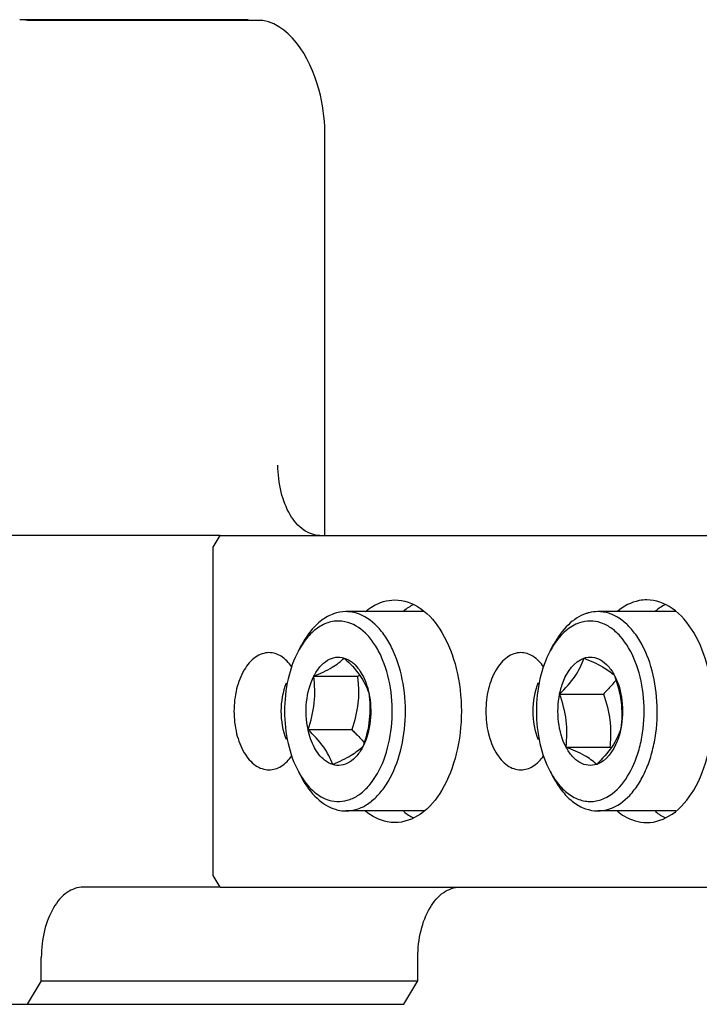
# Model space of a CAD drawing. Header units: millimetres. Extents: x 0 to 7560, y 0 to 5346.
# Tile 113 of 149: x 2296 to 2325, y 4317 to 4359. Entities that reach past the tile are written whole.
import ezdxf

# ---------------------------------------------------------------- set-up
doc = ezdxf.new("R2010")
doc.units = ezdxf.units.MM
for name, color, linetype in [('A2300601_ABL853', 7, 'Continuous'), ('DUMMY_BOLT_M5_10_PBL873', 7, 'Continuous'), ('DUMMY_BOLT_M5_10_PBL874', 7, 'Continuous'), ('M2302001_PBL891', 7, 'Continuous'), ('M2302401_PBL872', 7, 'Continuous'), ('M2302801_PBL869', 7, 'Continuous'), ('MISUMI_MS5-8_PBL1872', 7, 'Continuous'), ('MISUMI_MS5-8_PBL1876', 7, 'Continuous'), ('TOP_VIEW_VBL707', 7, 'Continuous')]:
    doc.layers.add(name, color=color, linetype=linetype)

# ---------------------------------------------------------------- blocks, each defined once
blk = doc.blocks.new('M2302801_PBL869', base_point=(2617.377, 3921.91))
at = {"layer": 'M2302801_PBL869', "color": 7}
for p, q in [((2616.612, 3942.879), (2606.58, 3942.879)), ((2619.263, 3920.91), (2619.263, 3937.91)), ((2614.789, 3920.91), (2602.994, 3920.91)), ((2614.789, 3905.91), (2608.959, 3905.91)), ((2607.17, 3901.91), (2607.17, 3902.91)), ((2623.222, 3901.91), (2623.222, 3902.91)), ((2607.17, 3901.91), (2606.573, 3900.91)), ((2607.17, 3901.91), (2623.222, 3901.91)), ((2622.626, 3900.91), (2623.222, 3901.91)), ((2584.286, 3900.91), (2622.626, 3900.91))]:
    blk.add_line(p, q, dxfattribs=at)
blk.add_arc((2606.247, 3941.107), 1.803, 79.3661, 89.9592, dxfattribs=at)
for points, knots in [([(2619.263, 3937.91), (2619.263, 3938.508), (2619.101, 3940.366), (2617.93, 3942.632), (2616.612, 3942.879)], [0, 0, 0, 0, 0.308609, 1, 1, 1, 1]), ([(2619.046, 3920.91), (2618.806, 3920.91), (2618.272, 3921.111), (2617.706, 3921.816), (2617.34, 3922.786), (2617.257, 3923.524), (2617.257, 3923.91)], [0, 0, 0, 0, 0.190102, 0.419661, 0.695552, 1, 1, 1, 1]), ([(2608.959, 3905.91), (2608.719, 3905.91), (2608.185, 3905.708), (2607.618, 3905.003), (2607.253, 3904.033), (2607.17, 3903.295), (2607.17, 3902.91)], [0, 0, 0, 0, 0.190102, 0.419661, 0.695552, 1, 1, 1, 1]), ([(2623.222, 3902.91), (2623.222, 3903.295), (2623.305, 3904.033), (2623.671, 3905.003), (2624.237, 3905.708), (2624.771, 3905.91), (2625.012, 3905.91)], [0, 0, 0, 0, 0.304448, 0.580339, 0.809898, 1, 1, 1, 1])]:
    blk.add_open_spline(points, degree=3, knots=knots, dxfattribs=at)
blk = doc.blocks.new('M2302401_PBL872', base_point=(2634.392, 3918.41))
at = {"layer": 'M2302401_PBL872', "color": 7}
for p, q in [((2644.912, 3930.91), (2648.925, 3930.91)), ((2638.862, 3922.374), (2639.089, 3922.755)), ((2614.49, 3920.41), (2614.789, 3920.91)), ((2614.789, 3920.91), (2636.753, 3920.91)), ((2614.49, 3906.41), (2614.49, 3920.41)), ((2645.416, 3912.148), (2642.569, 3907.374)), ((2649.429, 3912.148), (2646.582, 3907.374)), ((2614.789, 3905.91), (2614.49, 3906.41)), ((2614.789, 3905.91), (2644.473, 3905.91))]:
    blk.add_line(p, q, dxfattribs=at)
for points, knots in [([(2639.813, 3924.726), (2639.981, 3925.58), (2640.45, 3927.166), (2641.602, 3929.177), (2643.107, 3930.554), (2644.342, 3930.909), (2644.912, 3930.909)], [0, 0, 0, 0, 0.303968, 0.572645, 0.800852, 1, 1, 1, 1]), ([(2644.912, 3930.909), (2645.558, 3930.91), (2646.974, 3930.44), (2648.591, 3928.707), (2649.737, 3926.249), (2650.325, 3923.31), (2650.288, 3920.2), (2649.511, 3916.637), (2648.004, 3914.141), (2646.592, 3913.361)], [0, 0, 0, 0, 0.092209, 0.200707, 0.330117, 0.475212, 0.625642, 0.769603, 1, 1, 1, 1]), ([(2648.925, 3930.909), (2649.571, 3930.91), (2650.987, 3930.44), (2652.604, 3928.707), (2653.75, 3926.249), (2654.338, 3923.31), (2654.301, 3920.2), (2653.524, 3916.637), (2652.017, 3914.141), (2650.605, 3913.361)], [0, 0, 0, 0, 0.092209, 0.200707, 0.330117, 0.475212, 0.625642, 0.769603, 1, 1, 1, 1]), ([(2639.089, 3922.755), (2639.174, 3922.896), (2639.501, 3923.518), (2639.71, 3924.198), (2639.813, 3924.726)], [0, 0, 0, 0, 0.234412, 1, 1, 1, 1]), ([(2636.753, 3920.91), (2637.154, 3920.91), (2638.044, 3921.243), (2638.614, 3921.958), (2638.862, 3922.374)], [0, 0, 0, 0, 0.452979, 1, 1, 1, 1]), ([(2620.994, 3917.672), (2621.088, 3917.749), (2621.455, 3918.014), (2621.914, 3918.16), (2622.245, 3918.16)], [0, 0, 0, 0, 0.269172, 1, 1, 1, 1]), ([(2622.245, 3918.16), (2622.626, 3918.16), (2623.471, 3917.841), (2624.368, 3916.724), (2624.947, 3915.188), (2625.147, 3913.41), (2624.947, 3911.631), (2624.368, 3910.095), (2623.471, 3908.978), (2622.626, 3908.66), (2622.245, 3908.66)], [0, 0, 0, 0, 0.095053, 0.209831, 0.347781, 0.5, 0.652219, 0.790169, 0.904947, 1, 1, 1, 1]), ([(2632.982, 3918.16), (2632.874, 3918.16), (2632.42, 3918.116), (2631.997, 3917.891), (2631.731, 3917.672)], [0, 0, 0, 0, 0.238744, 1, 1, 1, 1]), ([(2632.982, 3908.66), (2633.363, 3908.66), (2634.208, 3908.978), (2635.105, 3910.095), (2635.684, 3911.631), (2635.884, 3913.41), (2635.684, 3915.188), (2635.105, 3916.724), (2634.208, 3917.841), (2633.363, 3918.16), (2632.982, 3918.16)], [0, 0, 0, 0, 0.095053, 0.209831, 0.347781, 0.5, 0.652219, 0.790169, 0.904947, 1, 1, 1, 1]), ([(2616.876, 3915.91), (2616.676, 3915.91), (2616.231, 3915.742), (2615.759, 3915.154), (2615.454, 3914.346), (2615.349, 3913.41), (2615.454, 3912.473), (2615.759, 3911.665), (2616.231, 3911.077), (2616.676, 3910.91), (2616.876, 3910.91)], [0, 0, 0, 0, 0.095059, 0.209831, 0.34778, 0.5, 0.65222, 0.790169, 0.904941, 1, 1, 1, 1]), ([(2617.846, 3915.308), (2617.725, 3915.482), (2617.451, 3915.779), (2617.056, 3915.91), (2616.876, 3915.91)], [0, 0, 0, 0, 0.540725, 1, 1, 1, 1]), ([(2627.613, 3915.91), (2627.413, 3915.91), (2626.968, 3915.742), (2626.496, 3915.154), (2626.191, 3914.346), (2626.086, 3913.41), (2626.191, 3912.473), (2626.496, 3911.665), (2626.968, 3911.077), (2627.413, 3910.91), (2627.613, 3910.91)], [0, 0, 0, 0, 0.095059, 0.209831, 0.34778, 0.5, 0.65222, 0.790169, 0.904941, 1, 1, 1, 1]), ([(2628.587, 3915.304), (2628.465, 3915.479), (2628.191, 3915.778), (2627.794, 3915.91), (2627.613, 3915.91)], [0, 0, 0, 0, 0.540946, 1, 1, 1, 1]), ([(2646.592, 3913.361), (2646.479, 3913.299), (2646.006, 3912.982), (2645.64, 3912.524), (2645.416, 3912.148)], [0, 0, 0, 0, 0.228301, 1, 1, 1, 1]), ([(2649.429, 3912.148), (2649.509, 3912.282), (2649.822, 3912.753), (2650.245, 3913.163), (2650.605, 3913.361)], [0, 0, 0, 0, 0.274717, 1, 1, 1, 1]), ([(2616.876, 3910.91), (2617.057, 3910.91), (2617.453, 3911.041), (2617.728, 3911.34), (2617.849, 3911.515)], [0, 0, 0, 0, 0.459082, 1, 1, 1, 1]), ([(2627.613, 3910.91), (2627.793, 3910.91), (2628.187, 3911.04), (2628.46, 3911.335), (2628.581, 3911.508)], [0, 0, 0, 0, 0.459423, 1, 1, 1, 1]), ([(2622.245, 3908.66), (2622.137, 3908.66), (2621.683, 3908.703), (2621.26, 3908.928), (2620.994, 3909.148)], [0, 0, 0, 0, 0.238744, 1, 1, 1, 1]), ([(2631.731, 3909.148), (2631.825, 3909.07), (2632.192, 3908.805), (2632.651, 3908.66), (2632.982, 3908.66)], [0, 0, 0, 0, 0.269172, 1, 1, 1, 1]), ([(2642.569, 3907.374), (2642.32, 3906.958), (2641.75, 3906.243), (2640.861, 3905.91), (2640.46, 3905.91)], [0, 0, 0, 0, 0.547021, 1, 1, 1, 1]), ([(2644.473, 3905.91), (2644.874, 3905.91), (2645.763, 3906.243), (2646.333, 3906.958), (2646.582, 3907.374)], [0, 0, 0, 0, 0.452979, 1, 1, 1, 1])]:
    blk.add_open_spline(points, degree=3, knots=knots, dxfattribs=at)
for points in [[(2623.039, 3917.961), (2622.891, 3917.887), (2622.751, 3917.794), (2622.621, 3917.689)], [(2633.776, 3917.961), (2633.628, 3917.887), (2633.488, 3917.794), (2633.358, 3917.689)], [(2622.621, 3909.13), (2622.751, 3909.025), (2622.891, 3908.932), (2623.039, 3908.858)], [(2633.358, 3909.13), (2633.488, 3909.025), (2633.628, 3908.932), (2633.776, 3908.858)]]:
    blk.add_open_spline(points, degree=3, dxfattribs=at)
blk = doc.blocks.new('DUMMY_BOLT_M5_10_PBL873', base_point=(2631.254, 3913.41))
at = {"layer": 'DUMMY_BOLT_M5_10_PBL873', "color": 7}
for p, q in [((2634.229, 3917.66), (2630.895, 3917.66)), ((2628.867, 3915.985), (2629.011, 3916.253)), ((2629.269, 3914.146), (2631.132, 3914.146)), ((2629.541, 3911.882), (2631.404, 3911.882)), ((2628.867, 3910.834), (2629.011, 3910.566)), ((2634.229, 3909.16), (2630.895, 3909.16))]:
    blk.add_line(p, q, dxfattribs=at)
for centre, radius, start, end in [((2632.059, 3914.276), 3.621, 146.936, 151.8212), ((2626.713, 3900.155), 12.63, 67.8807, 68.1957), ((2632.065, 3912.547), 3.627, 208.1842, 212.9528)]:
    blk.add_arc(centre, radius, start, end, dxfattribs=at)
for points, knots in [([(2630.394, 3917.576), (2630.112, 3917.48), (2629.554, 3917.104), (2629.178, 3916.563), (2629.011, 3916.253)], [0, 0, 0, 0, 0.458031, 1, 1, 1, 1]), ([(2630.895, 3917.66), (2630.769, 3917.66), (2630.598, 3917.638), (2630.435, 3917.589), (2630.394, 3917.576)], [0, 0, 0, 0, 0.745928, 1, 1, 1, 1]), ([(2631.396, 3909.243), (2631.724, 3909.354), (2632.187, 3909.695), (2632.649, 3910.308), (2632.956, 3910.894), (2633.194, 3911.561), (2633.411, 3912.542), (2633.473, 3913.823), (2633.23, 3915.288), (2632.766, 3916.368), (2632.251, 3917.029), (2631.832, 3917.385), (2631.375, 3917.608), (2631.052, 3917.66), (2630.895, 3917.66)], [0, 0, 0, 0, 0.100868, 0.159494, 0.223628, 0.29263, 0.365391, 0.516125, 0.663351, 0.795345, 0.853508, 0.906212, 0.954406, 1, 1, 1, 1]), ([(2630.12, 3917.184), (2629.906, 3917.111), (2629.48, 3916.85), (2629.167, 3916.469), (2629.025, 3916.251)], [0, 0, 0, 0, 0.46468, 1, 1, 1, 1]), ([(2631.028, 3909.636), (2631.722, 3909.87), (2632.363, 3910.81), (2632.715, 3911.951), (2632.887, 3912.921), (2632.884, 3914.153), (2632.563, 3915.516), (2632.033, 3916.468), (2631.474, 3916.979), (2631.033, 3917.208), (2630.568, 3917.286), (2630.264, 3917.232), (2630.12, 3917.184)], [0, 0, 0, 0, 0.226084, 0.298015, 0.37356, 0.528096, 0.675063, 0.80214, 0.856906, 0.906569, 0.953261, 1, 1, 1, 1]), ([(2628.867, 3915.985), (2628.666, 3915.611), (2628.371, 3914.761), (2628.229, 3913.409), (2628.371, 3912.057), (2628.667, 3911.208), (2628.867, 3910.834)], [0, 0, 0, 0, 0.239278, 0.500008, 0.760733, 1, 1, 1, 1]), ([(2629.269, 3914.146), (2629.306, 3914.33), (2629.47, 3914.924), (2629.886, 3915.533), (2630.302, 3915.673)], [0, 0, 0, 0, 0.299668, 1, 1, 1, 1]), ([(2629.269, 3914.146), (2629.51, 3914.381), (2629.935, 3914.839), (2630.214, 3915.404), (2630.302, 3915.673)], [0, 0, 0, 0, 0.542845, 1, 1, 1, 1]), ([(2630.302, 3915.673), (2630.416, 3915.712), (2630.668, 3915.742), (2631.04, 3915.612), (2631.366, 3915.331), (2631.533, 3915.078), (2631.607, 3914.937)], [0, 0, 0, 0, 0.221476, 0.449289, 0.70556, 1, 1, 1, 1]), ([(2630.302, 3915.673), (2630.573, 3915.565), (2631.036, 3915.368), (2631.456, 3915.082), (2631.607, 3914.937)], [0, 0, 0, 0, 0.582542, 1, 1, 1, 1]), ([(2631.607, 3914.937), (2631.738, 3914.571), (2631.941, 3913.823), (2631.923, 3913.048), (2631.88, 3912.673)], [0, 0, 0, 0, 0.507396, 1, 1, 1, 1]), ([(2631.607, 3914.937), (2631.781, 3914.607), (2631.986, 3913.845), (2631.958, 3913.063), (2631.88, 3912.673)], [0, 0, 0, 0, 0.483292, 1, 1, 1, 1]), ([(2631.673, 3914.745), (2631.634, 3914.693), (2631.465, 3914.483), (2631.278, 3914.289), (2631.132, 3914.146)], [0, 0, 0, 0, 0.240893, 1, 1, 1, 1]), ([(2629.541, 3911.882), (2629.368, 3912.212), (2629.163, 3912.974), (2629.19, 3913.756), (2629.269, 3914.146)], [0, 0, 0, 0, 0.483292, 1, 1, 1, 1]), ([(2629.541, 3911.882), (2629.584, 3912.257), (2629.602, 3913.032), (2629.399, 3913.78), (2629.269, 3914.146)], [0, 0, 0, 0, 0.492604, 1, 1, 1, 1]), ([(2631.411, 3913.014), (2631.423, 3912.919), (2631.455, 3912.542), (2631.437, 3912.162), (2631.404, 3911.882)], [0, 0, 0, 0, 0.25411, 1, 1, 1, 1]), ([(2631.88, 3912.673), (2631.792, 3912.404), (2631.513, 3911.839), (2631.088, 3911.38), (2630.847, 3911.146)], [0, 0, 0, 0, 0.457158, 1, 1, 1, 1]), ([(2631.88, 3912.673), (2631.843, 3912.489), (2631.678, 3911.895), (2631.263, 3911.286), (2630.847, 3911.146)], [0, 0, 0, 0, 0.299668, 1, 1, 1, 1]), ([(2630.847, 3911.146), (2630.733, 3911.107), (2630.481, 3911.077), (2630.108, 3911.207), (2629.782, 3911.488), (2629.615, 3911.741), (2629.541, 3911.882)], [0, 0, 0, 0, 0.221476, 0.449289, 0.70556, 1, 1, 1, 1]), ([(2630.847, 3911.146), (2630.695, 3911.29), (2630.275, 3911.577), (2629.812, 3911.774), (2629.541, 3911.882)], [0, 0, 0, 0, 0.417461, 1, 1, 1, 1]), ([(2629.011, 3910.566), (2629.124, 3910.357), (2629.37, 3909.976), (2629.83, 3909.519), (2630.344, 3909.228), (2630.717, 3909.16), (2630.895, 3909.16)], [0, 0, 0, 0, 0.289774, 0.549323, 0.782543, 1, 1, 1, 1]), ([(2629.021, 3910.574), (2629.146, 3910.382), (2629.418, 3910.042), (2629.925, 3909.678), (2630.485, 3909.524), (2630.857, 3909.578), (2631.028, 3909.636)], [0, 0, 0, 0, 0.287767, 0.54168, 0.772547, 1, 1, 1, 1]), ([(2630.895, 3909.16), (2631.022, 3909.16), (2631.193, 3909.181), (2631.356, 3909.23), (2631.396, 3909.243)], [0, 0, 0, 0, 0.745928, 1, 1, 1, 1])]:
    blk.add_open_spline(points, degree=3, knots=knots, dxfattribs=at)
blk.add_open_spline([(2631.132, 3914.146), (2631.262, 3913.78), (2631.365, 3913.4), (2631.411, 3913.014)], degree=3, dxfattribs=at)
blk = doc.blocks.new('DUMMY_BOLT_M5_10_PBL874', base_point=(2620.516, 3913.41))
at = {"layer": 'DUMMY_BOLT_M5_10_PBL874', "color": 7}
for p, q in [((2623.492, 3917.66), (2620.158, 3917.66)), ((2618.13, 3915.985), (2618.274, 3916.253)), ((2618.785, 3914.901), (2620.648, 3914.901)), ((2618.541, 3912.628), (2620.404, 3912.628)), ((2618.13, 3910.834), (2618.274, 3910.566)), ((2623.492, 3909.16), (2620.158, 3909.16))]:
    blk.add_line(p, q, dxfattribs=at)
for centre, radius, start, end in [((2621.324, 3914.274), 3.623, 147.0028, 151.8205), ((2616.058, 3925.659), 11.696, 293.1079, 293.6234), ((2621.322, 3912.543), 3.621, 208.1773, 213.0438)]:
    blk.add_arc(centre, radius, start, end, dxfattribs=at)
for points, knots in [([(2620.158, 3917.66), (2619.98, 3917.66), (2619.607, 3917.591), (2619.093, 3917.3), (2618.633, 3916.843), (2618.386, 3916.462), (2618.274, 3916.253)], [0, 0, 0, 0, 0.217457, 0.450677, 0.710226, 1, 1, 1, 1]), ([(2620.608, 3917.592), (2620.571, 3917.603), (2620.424, 3917.642), (2620.272, 3917.66), (2620.158, 3917.66)], [0, 0, 0, 0, 0.253258, 1, 1, 1, 1]), ([(2620.158, 3909.16), (2620.316, 3909.16), (2620.642, 3909.212), (2621.101, 3909.438), (2621.523, 3909.799), (2622.04, 3910.468), (2622.502, 3911.56), (2622.739, 3913.039), (2622.655, 3914.564), (2622.315, 3915.758), (2621.881, 3916.559), (2621.41, 3917.163), (2620.938, 3917.492), (2620.608, 3917.592)], [0, 0, 0, 0, 0.045696, 0.094032, 0.146938, 0.205363, 0.337977, 0.485746, 0.636689, 0.777875, 0.841677, 0.899892, 1, 1, 1, 1]), ([(2620.244, 3917.198), (2620.076, 3917.249), (2619.711, 3917.29), (2619.167, 3917.129), (2618.673, 3916.768), (2618.407, 3916.435), (2618.285, 3916.248)], [0, 0, 0, 0, 0.226584, 0.457905, 0.712373, 1, 1, 1, 1]), ([(2619.43, 3909.621), (2619.574, 3909.577), (2619.881, 3909.534), (2620.344, 3909.628), (2620.781, 3909.872), (2621.332, 3910.402), (2621.851, 3911.369), (2622.156, 3912.743), (2622.141, 3914.209), (2621.854, 3915.378), (2621.456, 3916.174), (2621.016, 3916.773), (2620.563, 3917.102), (2620.244, 3917.198)], [0, 0, 0, 0, 0.046338, 0.092964, 0.142821, 0.19791, 0.32556, 0.472502, 0.626209, 0.771823, 0.83778, 0.897789, 1, 1, 1, 1]), ([(2618.13, 3915.985), (2617.929, 3915.611), (2617.634, 3914.761), (2617.492, 3913.41), (2617.634, 3912.058), (2617.929, 3911.208), (2618.13, 3910.834)], [0, 0, 0, 0, 0.239273, 0.499999, 0.760725, 1, 1, 1, 1]), ([(2618.785, 3914.901), (2618.858, 3915.045), (2619.022, 3915.303), (2619.343, 3915.595), (2619.713, 3915.738), (2619.966, 3915.717), (2620.081, 3915.682)], [0, 0, 0, 0, 0.29543, 0.552738, 0.780538, 1, 1, 1, 1]), ([(2618.785, 3914.901), (2619.056, 3915.016), (2619.519, 3915.226), (2619.933, 3915.53), (2620.081, 3915.682)], [0, 0, 0, 0, 0.58031, 1, 1, 1, 1]), ([(2620.081, 3915.682), (2620.325, 3915.454), (2620.755, 3915.009), (2621.042, 3914.455), (2621.133, 3914.191)], [0, 0, 0, 0, 0.544544, 1, 1, 1, 1]), ([(2620.081, 3915.682), (2620.205, 3915.645), (2620.527, 3915.463), (2620.913, 3914.941), (2621.076, 3914.459), (2621.133, 3914.191)], [0, 0, 0, 0, 0.204838, 0.567607, 1, 1, 1, 1]), ([(2618.541, 3912.628), (2618.457, 3913.017), (2618.421, 3913.8), (2618.617, 3914.566), (2618.785, 3914.901)], [0, 0, 0, 0, 0.514977, 1, 1, 1, 1]), ([(2618.541, 3912.628), (2618.667, 3912.996), (2618.86, 3913.748), (2618.833, 3914.525), (2618.785, 3914.901)], [0, 0, 0, 0, 0.506602, 1, 1, 1, 1]), ([(2620.648, 3914.901), (2620.66, 3914.808), (2620.701, 3914.431), (2620.7, 3914.048), (2620.67, 3913.764)], [0, 0, 0, 0, 0.246592, 1, 1, 1, 1]), ([(2621.133, 3914.191), (2621.181, 3913.815), (2621.209, 3913.039), (2621.015, 3912.286), (2620.889, 3911.918)], [0, 0, 0, 0, 0.493398, 1, 1, 1, 1]), ([(2621.133, 3914.191), (2621.217, 3913.802), (2621.253, 3913.019), (2621.058, 3912.253), (2620.889, 3911.918)], [0, 0, 0, 0, 0.514977, 1, 1, 1, 1]), ([(2619.593, 3911.137), (2619.469, 3911.174), (2619.148, 3911.356), (2618.761, 3911.878), (2618.598, 3912.361), (2618.541, 3912.628)], [0, 0, 0, 0, 0.204838, 0.567607, 1, 1, 1, 1]), ([(2619.593, 3911.137), (2619.501, 3911.401), (2619.214, 3911.954), (2618.784, 3912.399), (2618.541, 3912.628)], [0, 0, 0, 0, 0.455459, 1, 1, 1, 1]), ([(2620.404, 3912.628), (2620.453, 3912.582), (2620.64, 3912.402), (2620.817, 3912.212), (2620.937, 3912.063)], [0, 0, 0, 0, 0.258118, 1, 1, 1, 1]), ([(2620.889, 3911.918), (2620.741, 3911.766), (2620.326, 3911.462), (2619.863, 3911.252), (2619.593, 3911.137)], [0, 0, 0, 0, 0.419693, 1, 1, 1, 1]), ([(2620.889, 3911.918), (2620.816, 3911.774), (2620.653, 3911.516), (2620.331, 3911.224), (2619.961, 3911.081), (2619.708, 3911.102), (2619.593, 3911.137)], [0, 0, 0, 0, 0.29543, 0.552738, 0.780538, 1, 1, 1, 1]), ([(2618.274, 3910.566), (2618.445, 3910.247), (2618.834, 3909.692), (2619.417, 3909.315), (2619.709, 3909.227)], [0, 0, 0, 0, 0.54316, 1, 1, 1, 1]), ([(2618.287, 3910.569), (2618.434, 3910.343), (2618.759, 3909.95), (2619.207, 3909.688), (2619.43, 3909.621)], [0, 0, 0, 0, 0.53645, 1, 1, 1, 1]), ([(2619.709, 3909.227), (2619.745, 3909.216), (2619.892, 3909.177), (2620.045, 3909.16), (2620.158, 3909.16)], [0, 0, 0, 0, 0.253258, 1, 1, 1, 1])]:
    blk.add_open_spline(points, degree=3, knots=knots, dxfattribs=at)
blk.add_open_spline([(2620.67, 3913.764), (2620.628, 3913.377), (2620.53, 3912.996), (2620.404, 3912.628)], degree=3, dxfattribs=at)
blk = doc.blocks.new('M2302001_PBL891', base_point=(2611.125, 3942.894))
at = {"layer": 'M2302001_PBL891', "color": 7}
for q in [(2606.248, 3942.91), (2616.001, 3942.879)]:
    blk.add_line((2615.983, 3942.91), q, dxfattribs=at)
blk = doc.blocks.new('MISUMI_MS5-8_PBL1872', base_point=(2617.498, 3913.413))
at = {"layer": 'MISUMI_MS5-8_PBL1872', "color": 7}
blk.add_open_spline([(2617.609, 3914.608), (2617.315, 3913.868), (2617.314, 3912.96), (2617.606, 3912.218)], degree=3, dxfattribs=at)
blk = doc.blocks.new('MISUMI_MS5-8_PBL1876', base_point=(2628.238, 3913.412))
at = {"layer": 'MISUMI_MS5-8_PBL1876', "color": 7}
blk.add_open_spline([(2628.352, 3914.624), (2628.049, 3913.875), (2628.049, 3912.949), (2628.35, 3912.199)], degree=3, dxfattribs=at)
blk = doc.blocks.new('A2300601_ABL853', base_point=(2460.88, 3923.41))
at = {"layer": 'DUMMY_BOLT_M5_10_PBL873'}
blk.add_blockref('DUMMY_BOLT_M5_10_PBL873', (2631.254, 3913.41), dxfattribs=at)
at = {"layer": 'DUMMY_BOLT_M5_10_PBL874'}
blk.add_blockref('DUMMY_BOLT_M5_10_PBL874', (2620.516, 3913.41), dxfattribs=at)
at = {"layer": 'M2302001_PBL891'}
blk.add_blockref('M2302001_PBL891', (2611.125, 3942.894), dxfattribs=at)
at = {"layer": 'M2302401_PBL872'}
blk.add_blockref('M2302401_PBL872', (2634.392, 3918.41), dxfattribs=at)
at = {"layer": 'M2302801_PBL869'}
blk.add_blockref('M2302801_PBL869', (2617.377, 3921.91), dxfattribs=at)
at = {"layer": 'MISUMI_MS5-8_PBL1872'}
blk.add_blockref('MISUMI_MS5-8_PBL1872', (2617.498, 3913.413), dxfattribs=at)
at = {"layer": 'MISUMI_MS5-8_PBL1876'}
blk.add_blockref('MISUMI_MS5-8_PBL1876', (2628.238, 3913.412), dxfattribs=at)
blk = doc.blocks.new('TOP_VIEW_VBL707', base_point=(2149.541, 3969.91))
at = {"layer": 'A2300601_ABL853'}
blk.add_blockref('A2300601_ABL853', (2460.88, 3923.41), dxfattribs=at)

msp = doc.modelspace()

# ---------------------------------------------------------------- block references
at = {"layer": 'TOP_VIEW_VBL707'}
msp.add_blockref('TOP_VIEW_VBL707', (1838.846, 4386.364), dxfattribs=at)

doc.saveas('drawing.dxf')
